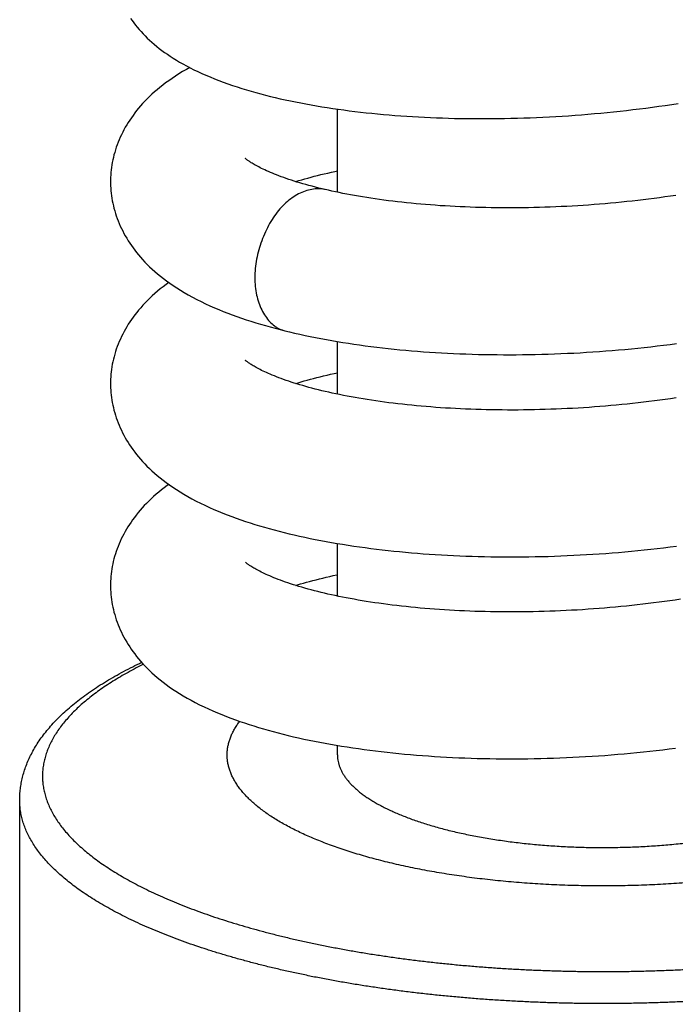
# Model space of a CAD drawing. Header units: millimetres. Extents: x 259 to 1803, y -542 to 1902.
# Tile 27 of 127: x 560 to 586, y 77 to 115. Entities that reach past the tile are written whole.
import ezdxf

# ---------------------------------------------------------------- set-up
doc = ezdxf.new("R2010")
doc.units = ezdxf.units.MM
doc.header["$LTSCALE"] = 30.734
doc.layers.get('0').update_dxf_attribs({"linetype": 'CONTINUOUS'})

msp = doc.modelspace()

# ---------------------------------------------------------------- linework, layer by layer
at = {"color": 7, "linetype": 'CONTINUOUS'}
for p, q in [((572.613, 108.471), (572.613, 111.678)), ((572.613, 100.683), (572.613, 102.713)), ((572.613, 92.895), (572.613, 94.924)), ((572.613, 86.771), (572.613, 87.137)), ((560.363, 75.136), (560.363, 85.021))]:
    msp.add_line(p, q, dxfattribs=at)
for points in [[(564.633, 115.175), (564.694, 115.089), (564.758, 115.003), (564.825, 114.918), (564.894, 114.833), (564.966, 114.749), (565.041, 114.665), (565.119, 114.582), (565.199, 114.499), (565.283, 114.418), (565.369, 114.337), (565.458, 114.256), (565.55, 114.177), (565.645, 114.098), (565.743, 114.02), (565.844, 113.943), (565.949, 113.866), (566.057, 113.79), (566.169, 113.715), (566.285, 113.64), (566.406, 113.565), (566.531, 113.491), (566.66, 113.417), (566.795, 113.343), (566.934, 113.271), (567.078, 113.198), (567.227, 113.126), (567.381, 113.055), (567.539, 112.985), (567.703, 112.916), (567.87, 112.848), (568.041, 112.781), (568.215, 112.716), (568.391, 112.653), (568.569, 112.591), (568.748, 112.532), (568.927, 112.475), (569.108, 112.42), (569.289, 112.366), (569.472, 112.315), (569.656, 112.264), (569.842, 112.216), (570.03, 112.168), (570.22, 112.123), (570.412, 112.078), (570.606, 112.035), (570.801, 111.993), (570.999, 111.952), (571.198, 111.913), (571.4, 111.875), (571.603, 111.838), (571.807, 111.803), (572.014, 111.769), (572.222, 111.736), (572.432, 111.704), (572.644, 111.673), (572.857, 111.644), (573.071, 111.616), (573.287, 111.589), (573.505, 111.564), (573.724, 111.539), (573.943, 111.516), (574.165, 111.494), (574.387, 111.474), (574.611, 111.454), (574.835, 111.436), (575.061, 111.419), (575.287, 111.403), (575.514, 111.389), (575.742, 111.376), (575.971, 111.364), (576.201, 111.353), (576.433, 111.343), (576.666, 111.335), (576.9, 111.327), (577.136, 111.321), (577.373, 111.317), (577.612, 111.313), (577.851, 111.311), (578.091, 111.31), (578.333, 111.31), (578.575, 111.311), (578.819, 111.314), (579.063, 111.317), (579.307, 111.323), (579.553, 111.329), (579.799, 111.336), (580.046, 111.345), (580.293, 111.355), (580.54, 111.367), (580.788, 111.379), (581.035, 111.393), (581.283, 111.408), (581.531, 111.424), (581.779, 111.442), (582.027, 111.461), (582.275, 111.481), (582.523, 111.502), (582.771, 111.525), (583.019, 111.549), (583.267, 111.574), (583.515, 111.6), (583.764, 111.628), (584.013, 111.657), (584.262, 111.687), (584.511, 111.719), (584.76, 111.752), (585.009, 111.786), (585.259, 111.822), (585.508, 111.859), (585.757, 111.897)], [(566.918, 113.279), (566.797, 113.211), (566.647, 113.124), (566.504, 113.036), (566.366, 112.948), (566.236, 112.861), (566.11, 112.774), (565.991, 112.687), (565.876, 112.6), (565.766, 112.513), (565.66, 112.425), (565.559, 112.338), (565.461, 112.249), (565.367, 112.161), (565.276, 112.071), (565.188, 111.982), (565.104, 111.891), (565.024, 111.801), (564.946, 111.71), (564.872, 111.619), (564.801, 111.528), (564.733, 111.437), (564.669, 111.345), (564.607, 111.253), (564.547, 111.161), (564.49, 111.068), (564.436, 110.975), (564.384, 110.881), (564.334, 110.786), (564.287, 110.69), (564.242, 110.594), (564.2, 110.498), (564.16, 110.401), (564.123, 110.303), (564.088, 110.206), (564.056, 110.108), (564.026, 110.01), (563.999, 109.913), (563.974, 109.815), (563.952, 109.717), (563.933, 109.62), (563.916, 109.523), (563.901, 109.427), (563.889, 109.33), (563.879, 109.235), (563.871, 109.139), (563.866, 109.045), (563.863, 108.95), (563.863, 108.881)], [(572.145, 108.573), (572.022, 108.602), (571.892, 108.634), (571.764, 108.666), (571.639, 108.699), (571.517, 108.732), (571.398, 108.765), (571.281, 108.798), (571.167, 108.831), (571.056, 108.865), (570.948, 108.899), (570.842, 108.933), (570.74, 108.967), (570.64, 109.001), (570.543, 109.035), (570.449, 109.069), (570.359, 109.103), (570.271, 109.137), (570.187, 109.17), (570.106, 109.203), (570.028, 109.236), (569.954, 109.268), (569.884, 109.299), (569.817, 109.33), (569.753, 109.36), (569.693, 109.389), (569.637, 109.417), (569.584, 109.445), (569.534, 109.471), (569.487, 109.497), (569.443, 109.521), (569.401, 109.545), (569.363, 109.568), (569.327, 109.59), (569.293, 109.611), (569.262, 109.631), (569.234, 109.65), (569.208, 109.668), (569.184, 109.685), (569.163, 109.7), (569.144, 109.714), (569.127, 109.727), (569.112, 109.739), (569.1, 109.749), (569.089, 109.758), (569.081, 109.766), (569.074, 109.772), (569.069, 109.777), (569.065, 109.78), (569.064, 109.781)], [(571.005, 108.881), (571.016, 108.885), (571.127, 108.918), (571.24, 108.952), (571.357, 108.986), (571.476, 109.019), (571.597, 109.052), (571.722, 109.085), (571.849, 109.117), (571.978, 109.149), (572.11, 109.18), (572.244, 109.211), (572.381, 109.242), (572.519, 109.272), (572.613, 109.291)], [(563.863, 108.881), (563.863, 108.814), (563.866, 108.719), (563.871, 108.625), (563.879, 108.529), (563.888, 108.433), (563.901, 108.337), (563.915, 108.24), (563.932, 108.143), (563.952, 108.046), (563.974, 107.948), (563.999, 107.851), (564.026, 107.753), (564.056, 107.655), (564.088, 107.557), (564.123, 107.459), (564.16, 107.362), (564.2, 107.265), (564.242, 107.168), (564.287, 107.072), (564.334, 106.977), (564.384, 106.882), (564.436, 106.788), (564.49, 106.694), (564.547, 106.601), (564.607, 106.508), (564.669, 106.416), (564.734, 106.325), (564.802, 106.234), (564.872, 106.143), (564.946, 106.052), (565.023, 105.962), (565.104, 105.871), (565.189, 105.779), (565.279, 105.688), (565.372, 105.596), (565.47, 105.504), (565.572, 105.413), (565.678, 105.321), (565.79, 105.23), (565.906, 105.139), (566.026, 105.048), (566.152, 104.958), (566.284, 104.868), (566.421, 104.778), (566.563, 104.689), (566.711, 104.601), (566.865, 104.512), (567.024, 104.425), (567.189, 104.339), (567.357, 104.255), (567.527, 104.173), (567.699, 104.095), (567.87, 104.019), (568.041, 103.947), (568.213, 103.877), (568.385, 103.809), (568.56, 103.744), (568.736, 103.679), (568.915, 103.617), (569.095, 103.556), (569.278, 103.496), (569.463, 103.439), (569.649, 103.382), (569.836, 103.328), (570.025, 103.275), (570.215, 103.223), (570.405, 103.174), (570.584, 103.129)], [(585.661, 108.349), (585.453, 108.318), (585.245, 108.288), (585.036, 108.26), (584.827, 108.232), (584.617, 108.205), (584.408, 108.179), (584.198, 108.154), (583.987, 108.13), (583.777, 108.108), (583.567, 108.086), (583.356, 108.065), (583.146, 108.046), (582.935, 108.027), (582.724, 108.01), (582.513, 107.993), (582.302, 107.978), (582.091, 107.963), (581.88, 107.95), (581.669, 107.937), (581.458, 107.926), (581.247, 107.916), (581.035, 107.906), (580.824, 107.898), (580.614, 107.891), (580.403, 107.884), (580.193, 107.879), (579.983, 107.875), (579.774, 107.871), (579.566, 107.869), (579.359, 107.868), (579.152, 107.868), (578.946, 107.869), (578.742, 107.87), (578.538, 107.873), (578.336, 107.877), (578.135, 107.882), (577.935, 107.887), (577.738, 107.894), (577.541, 107.902), (577.346, 107.91), (577.153, 107.919), (576.96, 107.93), (576.769, 107.941), (576.579, 107.953), (576.39, 107.966), (576.202, 107.98), (576.015, 107.995), (575.83, 108.011), (575.646, 108.028), (575.464, 108.045), (575.284, 108.064), (575.105, 108.083), (574.928, 108.103), (574.753, 108.124), (574.58, 108.145), (574.409, 108.168), (574.24, 108.191), (574.074, 108.215), (573.909, 108.239), (573.747, 108.264), (573.587, 108.29), (573.43, 108.316), (573.275, 108.343), (573.123, 108.371), (572.974, 108.399), (572.827, 108.427), (572.683, 108.456), (572.541, 108.485), (572.403, 108.515), (572.267, 108.545), (572.145, 108.573)], [(566.112, 104.987), (566.01, 104.913), (565.895, 104.827), (565.784, 104.74), (565.677, 104.652), (565.574, 104.563), (565.474, 104.474), (565.378, 104.383), (565.285, 104.293), (565.196, 104.201), (565.11, 104.11), (565.028, 104.018), (564.95, 103.927), (564.876, 103.836), (564.805, 103.745), (564.737, 103.654), (564.672, 103.562), (564.61, 103.47), (564.55, 103.378), (564.493, 103.285), (564.438, 103.191), (564.386, 103.097), (564.336, 103.002), (564.289, 102.906), (564.244, 102.81), (564.201, 102.713), (564.162, 102.616), (564.124, 102.518), (564.089, 102.421), (564.057, 102.323), (564.027, 102.225), (564, 102.127), (563.975, 102.029), (563.953, 101.931), (563.933, 101.834), (563.916, 101.737), (563.901, 101.64), (563.889, 101.543), (563.879, 101.448), (563.871, 101.352), (563.866, 101.257), (563.863, 101.163), (563.863, 101.093)], [(570.584, 103.129), (570.767, 103.084), (570.965, 103.038), (571.164, 102.993), (571.366, 102.949), (571.569, 102.906), (571.774, 102.865), (571.98, 102.825), (572.189, 102.787), (572.398, 102.749), (572.61, 102.713), (572.823, 102.678), (573.037, 102.645), (573.253, 102.613), (573.47, 102.581), (573.689, 102.552), (573.908, 102.523), (574.129, 102.496), (574.352, 102.47), (574.575, 102.445), (574.799, 102.421), (575.024, 102.399), (575.251, 102.378), (575.477, 102.358), (575.705, 102.339), (575.934, 102.322), (576.164, 102.305), (576.396, 102.29), (576.628, 102.276), (576.862, 102.264), (577.097, 102.252), (577.334, 102.242), (577.572, 102.233), (577.81, 102.225), (578.05, 102.219), (578.291, 102.214), (578.533, 102.21), (578.776, 102.207), (579.019, 102.205), (579.264, 102.205), (579.508, 102.206), (579.754, 102.208), (580, 102.211), (580.246, 102.216), (580.493, 102.222), (580.74, 102.229), (580.987, 102.237), (581.234, 102.247), (581.482, 102.258), (581.729, 102.27), (581.976, 102.283), (582.223, 102.298), (582.47, 102.313), (582.716, 102.33), (582.963, 102.349), (583.21, 102.368), (583.457, 102.389), (583.704, 102.411), (583.952, 102.435), (584.2, 102.459), (584.448, 102.485), (584.696, 102.513), (584.944, 102.541), (585.193, 102.571), (585.441, 102.603), (585.689, 102.635)], [(569.814, 101.543), (569.751, 101.573), (569.691, 101.602), (569.635, 101.63), (569.582, 101.658), (569.532, 101.684), (569.485, 101.71), (569.441, 101.735), (569.4, 101.758), (569.361, 101.781), (569.325, 101.803), (569.292, 101.824), (569.261, 101.844), (569.233, 101.863), (569.207, 101.881), (569.183, 101.897), (569.162, 101.913), (569.143, 101.927), (569.126, 101.94), (569.112, 101.952), (569.099, 101.962), (569.089, 101.971), (569.08, 101.978), (569.074, 101.984), (569.069, 101.989), (569.065, 101.992), (569.065, 101.993)], [(585.672, 100.536), (585.464, 100.506), (585.256, 100.477), (585.048, 100.449), (584.839, 100.422), (584.629, 100.395), (584.42, 100.37), (584.21, 100.346), (583.999, 100.323), (583.789, 100.301), (583.579, 100.28), (583.369, 100.26), (583.159, 100.241), (582.948, 100.223), (582.738, 100.206), (582.528, 100.19), (582.317, 100.175), (582.107, 100.161), (581.896, 100.148), (581.684, 100.136), (581.473, 100.125), (581.262, 100.115), (581.051, 100.106), (580.84, 100.099), (580.629, 100.092), (580.419, 100.086), (580.209, 100.081), (580, 100.077), (579.791, 100.074), (579.583, 100.072), (579.375, 100.072), (579.169, 100.072), (578.963, 100.073), (578.759, 100.075), (578.555, 100.078), (578.353, 100.082), (578.153, 100.087), (577.953, 100.093), (577.756, 100.1), (577.559, 100.108), (577.364, 100.117), (577.17, 100.126), (576.978, 100.137), (576.786, 100.148), (576.596, 100.161), (576.407, 100.174), (576.219, 100.188), (576.033, 100.203), (575.848, 100.219), (575.664, 100.236), (575.482, 100.254), (575.302, 100.272), (575.123, 100.292), (574.946, 100.312), (574.771, 100.333), (574.598, 100.354), (574.426, 100.377), (574.257, 100.4), (574.091, 100.424), (573.926, 100.448), (573.764, 100.473), (573.605, 100.499), (573.447, 100.525), (573.293, 100.552), (573.141, 100.579), (572.991, 100.607), (572.844, 100.636), (572.699, 100.665), (572.557, 100.694), (572.418, 100.724), (572.28, 100.754), (572.146, 100.785), (572.014, 100.817), (571.884, 100.848), (571.757, 100.88), (571.633, 100.913), (571.511, 100.945), (571.392, 100.978), (571.275, 101.012), (571.161, 101.045), (571.05, 101.079), (570.942, 101.113), (570.837, 101.147), (570.735, 101.181), (570.635, 101.215), (570.539, 101.249), (570.446, 101.283), (570.355, 101.316), (570.268, 101.35), (570.183, 101.384), (570.102, 101.417), (570.025, 101.449), (569.951, 101.481), (569.881, 101.513), (569.814, 101.543)], [(571.005, 101.093), (571.105, 101.124), (571.218, 101.158), (571.334, 101.191), (571.452, 101.225), (571.573, 101.258), (571.697, 101.29), (571.824, 101.323), (571.952, 101.355), (572.084, 101.386), (572.217, 101.417), (572.352, 101.448), (572.49, 101.478), (572.613, 101.504)], [(563.863, 101.093), (563.863, 101.026), (563.866, 100.932), (563.871, 100.837), (563.878, 100.742), (563.888, 100.647), (563.9, 100.551), (563.915, 100.454), (563.932, 100.358), (563.952, 100.26), (563.974, 100.163), (563.998, 100.066), (564.025, 99.968), (564.055, 99.87), (564.087, 99.773), (564.121, 99.675), (564.158, 99.578), (564.198, 99.481), (564.24, 99.385), (564.285, 99.289), (564.332, 99.194), (564.381, 99.099), (564.433, 99.005), (564.487, 98.911), (564.544, 98.818), (564.603, 98.726), (564.665, 98.634), (564.73, 98.543), (564.797, 98.452), (564.867, 98.361), (564.941, 98.271), (565.017, 98.181), (565.098, 98.09), (565.182, 97.999), (565.271, 97.908), (565.364, 97.816), (565.461, 97.725), (565.563, 97.633), (565.668, 97.542), (565.779, 97.451), (565.894, 97.36), (566.014, 97.27), (566.139, 97.18), (566.27, 97.09), (566.406, 97), (566.547, 96.911), (566.694, 96.823), (566.847, 96.735), (567.005, 96.648), (567.168, 96.562), (567.336, 96.478), (567.506, 96.396), (567.677, 96.317), (567.849, 96.241), (568.02, 96.168), (568.192, 96.097), (568.365, 96.029), (568.538, 95.964), (568.713, 95.9), (568.889, 95.838), (569.066, 95.778), (569.246, 95.719), (569.427, 95.662), (569.611, 95.606), (569.797, 95.551), (569.984, 95.498), (570.174, 95.447), (570.366, 95.396), (570.559, 95.347), (570.755, 95.299), (570.953, 95.253), (571.153, 95.207), (571.354, 95.163), (571.558, 95.121), (571.763, 95.079), (571.969, 95.039), (572.178, 95.001), (572.388, 94.963), (572.599, 94.927), (572.813, 94.892), (573.027, 94.858), (573.243, 94.825), (573.46, 94.794), (573.679, 94.764), (573.899, 94.735), (574.12, 94.707), (574.343, 94.681), (574.566, 94.656), (574.79, 94.632), (575.015, 94.609), (575.242, 94.588), (575.469, 94.567), (575.697, 94.548), (575.926, 94.53), (576.157, 94.514), (576.389, 94.498), (576.623, 94.484), (576.857, 94.471), (577.093, 94.459), (577.33, 94.449), (577.568, 94.439), (577.807, 94.431), (578.047, 94.424), (578.288, 94.418), (578.53, 94.414), (578.773, 94.41), (579.016, 94.408), (579.261, 94.408), (579.505, 94.408), (579.751, 94.41), (579.997, 94.412), (580.244, 94.417), (580.49, 94.422), (580.737, 94.428), (580.985, 94.436), (581.232, 94.445), (581.48, 94.456), (581.727, 94.467), (581.974, 94.48), (582.221, 94.494), (582.468, 94.509), (582.715, 94.525), (582.962, 94.543), (583.209, 94.562), (583.456, 94.582), (583.703, 94.604), (583.951, 94.626), (584.199, 94.65), (584.447, 94.676), (584.696, 94.702), (584.944, 94.73), (585.192, 94.76), (585.441, 94.79), (585.689, 94.822)], [(566.112, 97.199), (566.051, 97.156), (565.939, 97.073), (565.832, 96.99), (565.727, 96.906), (565.626, 96.821), (565.528, 96.735), (565.433, 96.648), (565.341, 96.56), (565.252, 96.472), (565.166, 96.383), (565.084, 96.293), (565.004, 96.203), (564.928, 96.113), (564.855, 96.022), (564.786, 95.931), (564.719, 95.841), (564.655, 95.75), (564.594, 95.659), (564.536, 95.567), (564.48, 95.475), (564.426, 95.383), (564.375, 95.289), (564.326, 95.195), (564.28, 95.1), (564.236, 95.005), (564.194, 94.909), (564.155, 94.813), (564.119, 94.716), (564.084, 94.619), (564.053, 94.522), (564.024, 94.425), (563.997, 94.328), (563.973, 94.231), (563.951, 94.135), (563.932, 94.038), (563.915, 93.942), (563.9, 93.846), (563.888, 93.751), (563.878, 93.656), (563.871, 93.562), (563.866, 93.468), (563.863, 93.374), (563.863, 93.305)], [(569.795, 93.764), (569.733, 93.794), (569.675, 93.823), (569.619, 93.851), (569.567, 93.878), (569.518, 93.904), (569.472, 93.929), (569.428, 93.954), (569.388, 93.977), (569.35, 94), (569.315, 94.022), (569.282, 94.043), (569.252, 94.062), (569.224, 94.081), (569.199, 94.098), (569.176, 94.115), (569.156, 94.13), (569.138, 94.144), (569.122, 94.156), (569.108, 94.167), (569.096, 94.177), (569.086, 94.186), (569.078, 94.193), (569.072, 94.198), (569.067, 94.202), (569.065, 94.205), (569.064, 94.206)], [(585.85, 92.775), (585.643, 92.744), (585.436, 92.714), (585.227, 92.685), (585.019, 92.657), (584.809, 92.63), (584.6, 92.604), (584.39, 92.579), (584.179, 92.555), (583.969, 92.532), (583.758, 92.51), (583.548, 92.489), (583.337, 92.469), (583.126, 92.45), (582.914, 92.432), (582.703, 92.415), (582.492, 92.4), (582.28, 92.385), (582.069, 92.371), (581.857, 92.358), (581.646, 92.346), (581.434, 92.336), (581.223, 92.326), (581.011, 92.317), (580.8, 92.309), (580.589, 92.303), (580.379, 92.297), (580.169, 92.292), (579.959, 92.289), (579.75, 92.286), (579.542, 92.284), (579.335, 92.284), (579.128, 92.284), (578.923, 92.285), (578.718, 92.288), (578.515, 92.291), (578.313, 92.295), (578.112, 92.301), (577.913, 92.307), (577.715, 92.314), (577.519, 92.322), (577.323, 92.331), (577.129, 92.341), (576.936, 92.351), (576.745, 92.363), (576.554, 92.376), (576.365, 92.389), (576.178, 92.404), (575.991, 92.419), (575.806, 92.435), (575.623, 92.452), (575.441, 92.47), (575.261, 92.489), (575.082, 92.508), (574.906, 92.529), (574.731, 92.55), (574.558, 92.572), (574.387, 92.594), (574.218, 92.617), (574.052, 92.641), (573.888, 92.666), (573.726, 92.691), (573.566, 92.717), (573.409, 92.744), (573.255, 92.771), (573.103, 92.799), (572.953, 92.827), (572.807, 92.855), (572.663, 92.884), (572.522, 92.914), (572.383, 92.944), (572.248, 92.974), (572.114, 93.005), (571.983, 93.036), (571.854, 93.068), (571.727, 93.1), (571.603, 93.133), (571.481, 93.166), (571.362, 93.199), (571.246, 93.233), (571.133, 93.266), (571.022, 93.3), (570.915, 93.334), (570.81, 93.368), (570.709, 93.402), (570.61, 93.436), (570.514, 93.47), (570.422, 93.504), (570.332, 93.538), (570.245, 93.571), (570.161, 93.605), (570.081, 93.638), (570.004, 93.67), (569.931, 93.702), (569.861, 93.734), (569.795, 93.764)], [(571.005, 93.305), (571.078, 93.328), (571.19, 93.362), (571.305, 93.395), (571.423, 93.429), (571.543, 93.462), (571.666, 93.495), (571.791, 93.527), (571.919, 93.559), (572.05, 93.591), (572.182, 93.622), (572.318, 93.652), (572.455, 93.683), (572.595, 93.712), (572.613, 93.716)], [(563.863, 93.305), (563.863, 93.238), (563.866, 93.144), (563.871, 93.049), (563.878, 92.954), (563.888, 92.859), (563.9, 92.762), (563.915, 92.666), (563.932, 92.569), (563.952, 92.472), (563.974, 92.374), (563.998, 92.277), (564.025, 92.179), (564.055, 92.081), (564.087, 91.984), (564.122, 91.886), (564.159, 91.789), (564.199, 91.692), (564.241, 91.595), (564.285, 91.499), (564.332, 91.404), (564.382, 91.309), (564.434, 91.215), (564.488, 91.121), (564.545, 91.028), (564.605, 90.936), (564.667, 90.844), (564.731, 90.753), (564.799, 90.662), (564.869, 90.571), (564.943, 90.481), (565.02, 90.39), (565.101, 90.299), (565.185, 90.208), (565.274, 90.117), (565.367, 90.025), (565.464, 89.934), (565.565, 89.844), (565.67, 89.753), (565.779, 89.663), (565.892, 89.574), (566.01, 89.485), (566.132, 89.397), (566.259, 89.309), (566.39, 89.222), (566.527, 89.136), (566.669, 89.05), (566.817, 88.964), (566.972, 88.878), (567.134, 88.792), (567.3, 88.707), (567.471, 88.625), (567.643, 88.544), (567.815, 88.468), (567.987, 88.394), (568.16, 88.323), (568.332, 88.254), (568.505, 88.188), (568.679, 88.124), (568.855, 88.062), (569.032, 88.001), (569.212, 87.942), (569.393, 87.885), (569.577, 87.828), (569.762, 87.774), (569.95, 87.72), (570.14, 87.668), (570.331, 87.617), (570.525, 87.568), (570.721, 87.52), (570.919, 87.473), (571.118, 87.427), (571.319, 87.383), (571.523, 87.34), (571.728, 87.299), (571.934, 87.258), (572.142, 87.219), (572.352, 87.181), (572.564, 87.145), (572.777, 87.11), (572.991, 87.076), (573.207, 87.043), (573.425, 87.011), (573.643, 86.981), (573.863, 86.952), (574.084, 86.924), (574.307, 86.897), (574.53, 86.872), (574.755, 86.848), (574.98, 86.825), (575.206, 86.803), (575.433, 86.783), (575.662, 86.763), (575.891, 86.745), (576.121, 86.729), (576.353, 86.713), (576.585, 86.699), (576.82, 86.685), (577.055, 86.673), (577.292, 86.663), (577.53, 86.653), (577.769, 86.645), (578.009, 86.637), (578.25, 86.631), (578.492, 86.627), (578.735, 86.623), (578.979, 86.621), (579.223, 86.62), (579.468, 86.62), (579.714, 86.622), (579.96, 86.624), (580.207, 86.628), (580.454, 86.633), (580.701, 86.64), (580.949, 86.647), (581.197, 86.656), (581.444, 86.666), (581.692, 86.678), (581.939, 86.69), (582.187, 86.704), (582.434, 86.719), (582.681, 86.735), (582.928, 86.753), (583.175, 86.772), (583.423, 86.792), (583.67, 86.813), (583.918, 86.836), (584.166, 86.859), (584.415, 86.885), (584.664, 86.911), (584.912, 86.939), (585.161, 86.968), (585.409, 86.998), (585.658, 87.03)]]:
    msp.add_lwpolyline(points, dxfattribs=at)
at = {"color": 9, "linetype": 'CONTINUOUS'}
for points, knots in [([(572.145, 108.573), (572.136, 108.575), (572.087, 108.586), (571.998, 108.6), (571.834, 108.608), (571.621, 108.589), (571.365, 108.52), (571.11, 108.408), (570.86, 108.255), (570.619, 108.061), (570.392, 107.829), (570.183, 107.561), (569.996, 107.262), (569.83, 106.939), (569.69, 106.599), (569.577, 106.246), (569.493, 105.887), (569.44, 105.528), (569.428, 105.289), (569.428, 105.171)], [0, 0, 0, 0, 0.005789, 0.030502, 0.055546, 0.107049, 0.16107, 0.218019, 0.278104, 0.341408, 0.407961, 0.477713, 0.550228, 0.624819, 0.700688, 0.776981, 0.852834, 0.92742, 1, 1, 1, 1]), ([(569.428, 105.171), (569.428, 104.949), (569.46, 104.62), (569.574, 104.209), (569.687, 103.933), (569.827, 103.689), (569.993, 103.479), (570.153, 103.336), (570.291, 103.245), (570.399, 103.19), (570.497, 103.152), (570.56, 103.135), (570.584, 103.129)], [0, 0, 0, 0, 0.265555, 0.389969, 0.508198, 0.620073, 0.725767, 0.826007, 0.874583, 0.922449, 0.969956, 1, 1, 1, 1]), ([(565.133, 90.265), (565.065, 90.231), (564.893, 90.144), (564.62, 89.999), (564.319, 89.829), (564.031, 89.656), (563.756, 89.481), (563.494, 89.303), (563.246, 89.123), (563.012, 88.941), (562.792, 88.757), (562.585, 88.57), (562.393, 88.382), (562.216, 88.192), (562.053, 88), (561.904, 87.807), (561.77, 87.613), (561.651, 87.417), (561.547, 87.221), (561.458, 87.023), (561.384, 86.824), (561.325, 86.625), (561.281, 86.426), (561.252, 86.226), (561.239, 86.025), (561.241, 85.825), (561.258, 85.625), (561.291, 85.425), (561.339, 85.225), (561.402, 85.026), (561.479, 84.828), (561.573, 84.631), (561.681, 84.434), (561.803, 84.239), (561.941, 84.045), (562.093, 83.852), (562.26, 83.661), (562.442, 83.471), (562.637, 83.284), (562.847, 83.098), (563.071, 82.914), (563.309, 82.732), (563.561, 82.553), (563.826, 82.376), (564.104, 82.201), (564.396, 82.029), (564.7, 81.86), (565.018, 81.694), (565.348, 81.53), (565.69, 81.37), (566.044, 81.213), (566.41, 81.06), (566.787, 80.909), (567.176, 80.763), (567.44, 80.668), (567.574, 80.622)], [0, 0, 0, 0, 0.015153, 0.03912, 0.062421, 0.085056, 0.107025, 0.12833, 0.148976, 0.168969, 0.188321, 0.207043, 0.225151, 0.242665, 0.259607, 0.276005, 0.29189, 0.307299, 0.322272, 0.336856, 0.351102, 0.365065, 0.378805, 0.392386, 0.405874, 0.419336, 0.432842, 0.446458, 0.46025, 0.47428, 0.488608, 0.503288, 0.51837, 0.533899, 0.549913, 0.566449, 0.583537, 0.601202, 0.619467, 0.638351, 0.657868, 0.678029, 0.698845, 0.720321, 0.742462, 0.76527, 0.788744, 0.812882, 0.837682, 0.863139, 0.889245, 0.915994, 0.943376, 0.971382, 1, 1, 1, 1]), ([(604.163, 82.494), (604.098, 82.428), (603.965, 82.297), (603.753, 82.105), (603.527, 81.916), (603.287, 81.728), (603.033, 81.543), (602.765, 81.361), (602.483, 81.18), (602.188, 81.003), (601.88, 80.828), (601.559, 80.656), (601.225, 80.487), (600.879, 80.321), (600.52, 80.158), (600.149, 79.999), (599.766, 79.843), (599.372, 79.691), (598.966, 79.542), (598.55, 79.397), (598.122, 79.256), (597.685, 79.119), (597.237, 78.986), (596.779, 78.857), (596.312, 78.732), (595.835, 78.612), (595.35, 78.495), (594.856, 78.384), (594.353, 78.277), (593.843, 78.174), (593.326, 78.077), (592.801, 77.984), (592.27, 77.895), (591.732, 77.812), (591.188, 77.734), (590.638, 77.66), (590.083, 77.592), (589.523, 77.528), (588.958, 77.47), (588.389, 77.417), (587.817, 77.369), (587.241, 77.327), (586.662, 77.29), (586.081, 77.258), (585.497, 77.231), (584.911, 77.21), (584.324, 77.194), (583.736, 77.183), (583.148, 77.178), (582.559, 77.178), (581.971, 77.183), (581.383, 77.194), (580.796, 77.21), (580.21, 77.232), (579.627, 77.259), (579.045, 77.291), (578.467, 77.328), (577.891, 77.371), (577.318, 77.419), (576.75, 77.472), (576.185, 77.53), (575.625, 77.594), (575.07, 77.662), (574.521, 77.736), (573.977, 77.814), (573.439, 77.898), (572.908, 77.986), (572.383, 78.079), (571.866, 78.177), (571.356, 78.28), (570.854, 78.387), (570.361, 78.499), (569.875, 78.615), (569.399, 78.736), (568.932, 78.861), (568.475, 78.99), (568.027, 79.123), (567.59, 79.26), (567.163, 79.402), (566.746, 79.547), (566.341, 79.695), (565.947, 79.848), (565.565, 80.004), (565.194, 80.163), (564.836, 80.326), (564.489, 80.492), (564.156, 80.661), (563.835, 80.833), (563.527, 81.008), (563.233, 81.186), (562.952, 81.366), (562.684, 81.549), (562.431, 81.734), (562.191, 81.921), (561.966, 82.111), (561.754, 82.303), (561.557, 82.496), (561.375, 82.691), (561.208, 82.888), (561.055, 83.087), (560.917, 83.286), (560.794, 83.487), (560.687, 83.689), (560.594, 83.892), (560.517, 84.096), (560.455, 84.301), (560.409, 84.506), (560.378, 84.711), (560.365, 84.883), (560.363, 84.986), (560.363, 85.021)], [0, 0, 0, 0, 0.005798, 0.011791, 0.017982, 0.024376, 0.030976, 0.037785, 0.044803, 0.052032, 0.059472, 0.067122, 0.074981, 0.083049, 0.091323, 0.099802, 0.108482, 0.11736, 0.126434, 0.135699, 0.145152, 0.154789, 0.164604, 0.174595, 0.184754, 0.195079, 0.205562, 0.2162, 0.226985, 0.237912, 0.248976, 0.26017, 0.271488, 0.282923, 0.294468, 0.306118, 0.317866, 0.329704, 0.341626, 0.353624, 0.365693, 0.377823, 0.390009, 0.402242, 0.414517, 0.426824, 0.439158, 0.45151, 0.463872, 0.476239, 0.488602, 0.500953, 0.513286, 0.525592, 0.537866, 0.550098, 0.562282, 0.574411, 0.586477, 0.598473, 0.610392, 0.622228, 0.633973, 0.64562, 0.657162, 0.668594, 0.679908, 0.691097, 0.702157, 0.71308, 0.723861, 0.734494, 0.744973, 0.755292, 0.765447, 0.775432, 0.785242, 0.794873, 0.804321, 0.81358, 0.822648, 0.831521, 0.840194, 0.848666, 0.856934, 0.864996, 0.872849, 0.880493, 0.887926, 0.895149, 0.90216, 0.908963, 0.915556, 0.921944, 0.92813, 0.934116, 0.939909, 0.945513, 0.950937, 0.956189, 0.961279, 0.966218, 0.971019, 0.975696, 0.980264, 0.984742, 0.989148, 0.993501, 0.997823, 1, 1, 1, 1]), ([(567.574, 80.622), (567.709, 80.575), (567.983, 80.481), (568.401, 80.347), (568.829, 80.216), (569.266, 80.09), (569.713, 79.967), (570.169, 79.849), (570.634, 79.734), (571.107, 79.625), (571.588, 79.519), (572.077, 79.418), (572.574, 79.321), (573.077, 79.229), (573.588, 79.142), (574.105, 79.059), (574.628, 78.981), (575.156, 78.908), (575.69, 78.84), (576.229, 78.777), (576.773, 78.719), (577.32, 78.665), (577.872, 78.617), (578.427, 78.574), (578.985, 78.536), (579.546, 78.503), (580.109, 78.475), (580.674, 78.452), (581.24, 78.435), (581.808, 78.422), (582.376, 78.415), (582.945, 78.413), (583.513, 78.417), (584.081, 78.425), (584.649, 78.439), (585.215, 78.458), (585.779, 78.482), (586.342, 78.512), (586.902, 78.546), (587.459, 78.586), (588.013, 78.63), (588.563, 78.68), (589.11, 78.735), (589.652, 78.795), (590.189, 78.859), (590.722, 78.929), (591.249, 79.003), (591.77, 79.083), (592.285, 79.167), (592.794, 79.255), (593.295, 79.349), (593.79, 79.447), (594.277, 79.549), (594.756, 79.656), (595.226, 79.767), (595.689, 79.882), (596.142, 80.002), (596.586, 80.126), (597.021, 80.254), (597.446, 80.385), (597.86, 80.521), (598.265, 80.66), (598.658, 80.803), (599.041, 80.95), (599.413, 81.1), (599.773, 81.253), (600.122, 81.41), (600.458, 81.57), (600.783, 81.732), (601.095, 81.898), (601.394, 82.066), (601.681, 82.238), (601.954, 82.411), (602.215, 82.588), (602.462, 82.766), (602.695, 82.947), (602.915, 83.13), (603.121, 83.315), (603.313, 83.501), (603.491, 83.69), (603.654, 83.879), (603.803, 84.071), (603.938, 84.264), (604.058, 84.458), (604.13, 84.589), (604.163, 84.655)], [0, 0, 0, 0, 0.011198, 0.02262, 0.03426, 0.046113, 0.058173, 0.070434, 0.08289, 0.095534, 0.108359, 0.121359, 0.134526, 0.147853, 0.161333, 0.174957, 0.188718, 0.202609, 0.21662, 0.230744, 0.244972, 0.259296, 0.273708, 0.288198, 0.302758, 0.317379, 0.332053, 0.34677, 0.361522, 0.376299, 0.391094, 0.405896, 0.420696, 0.435487, 0.450258, 0.465, 0.479706, 0.494365, 0.50897, 0.523511, 0.537979, 0.552366, 0.566663, 0.580862, 0.594955, 0.608932, 0.622786, 0.636508, 0.650092, 0.663528, 0.67681, 0.68993, 0.70288, 0.715654, 0.728244, 0.740644, 0.752848, 0.764849, 0.776641, 0.788218, 0.799576, 0.810709, 0.821612, 0.832281, 0.842712, 0.8529, 0.862844, 0.87254, 0.881985, 0.891179, 0.90012, 0.908807, 0.91724, 0.925421, 0.933352, 0.941033, 0.948471, 0.955668, 0.962631, 0.969368, 0.975886, 0.982195, 0.988308, 0.994238, 1, 1, 1, 1])]:
    msp.add_open_spline(points, degree=3, knots=knots, dxfattribs=at)
at = {"color": 7, "linetype": 'CONTINUOUS'}
for points, knots in [([(560.363, 85.021), (560.363, 85.094), (560.367, 85.242), (560.387, 85.464), (560.422, 85.686), (560.47, 85.908), (560.532, 86.132), (560.61, 86.356), (560.703, 86.581), (560.811, 86.807), (560.936, 87.034), (561.078, 87.26), (561.236, 87.486), (561.412, 87.711), (561.604, 87.935), (561.813, 88.157), (562.039, 88.377), (562.28, 88.593), (562.537, 88.806), (562.809, 89.014), (563.095, 89.219), (563.395, 89.419), (563.708, 89.615), (564.033, 89.806), (564.371, 89.993), (564.716, 90.171), (564.949, 90.286), (565.064, 90.341)], [0, 0, 0, 0, 0.029534, 0.059214, 0.08919, 0.119576, 0.150538, 0.182194, 0.214695, 0.248153, 0.282702, 0.318423, 0.355284, 0.393343, 0.432812, 0.47361, 0.515655, 0.558944, 0.603582, 0.649392, 0.696352, 0.744557, 0.793924, 0.844399, 0.896006, 0.948808, 1, 1, 1, 1]), ([(595.118, 89.472), (595.147, 89.456), (595.248, 89.4), (595.418, 89.3), (595.624, 89.172), (595.819, 89.042), (596.003, 88.909), (596.176, 88.775), (596.337, 88.64), (596.487, 88.502), (596.626, 88.363), (596.753, 88.223), (596.869, 88.082), (596.972, 87.939), (597.064, 87.795), (597.143, 87.651), (597.211, 87.505), (597.266, 87.359), (597.309, 87.213), (597.34, 87.065), (597.358, 86.918), (597.365, 86.771), (597.358, 86.623), (597.34, 86.476), (597.309, 86.329), (597.266, 86.182), (597.211, 86.036), (597.143, 85.891), (597.064, 85.746), (596.972, 85.602), (596.869, 85.46), (596.753, 85.318), (596.626, 85.178), (596.487, 85.039), (596.337, 84.902), (596.176, 84.766), (596.003, 84.632), (595.819, 84.5), (595.624, 84.369), (595.418, 84.241), (595.202, 84.115), (594.975, 83.991), (594.738, 83.869), (594.491, 83.75), (594.235, 83.634), (593.968, 83.52), (593.692, 83.409), (593.408, 83.3), (593.114, 83.195), (592.811, 83.093), (592.5, 82.993), (592.181, 82.897), (591.854, 82.805), (591.52, 82.715), (591.178, 82.629), (590.829, 82.547), (590.473, 82.468), (590.111, 82.392), (589.743, 82.321), (589.369, 82.253), (588.989, 82.189), (588.604, 82.129), (588.215, 82.073), (587.821, 82.02), (587.422, 81.972), (587.02, 81.928), (586.615, 81.888), (586.206, 81.852), (585.794, 81.82), (585.38, 81.792), (584.964, 81.769), (584.546, 81.75), (584.126, 81.735), (583.705, 81.724), (583.284, 81.718), (582.863, 81.716), (582.441, 81.718), (582.02, 81.724), (581.599, 81.735), (581.18, 81.75), (580.762, 81.769), (580.345, 81.792), (579.931, 81.82), (579.519, 81.852), (579.111, 81.888), (578.705, 81.928), (578.303, 81.972), (577.904, 82.02), (577.51, 82.073), (577.121, 82.129), (576.736, 82.189), (576.356, 82.253), (575.982, 82.321), (575.614, 82.392), (575.252, 82.468), (574.896, 82.547), (574.547, 82.629), (574.206, 82.715), (573.871, 82.805), (573.544, 82.897), (573.225, 82.993), (572.914, 83.093), (572.71, 83.162), (572.61, 83.197)], [0, 0, 0, 0, 0.00324, 0.011489, 0.019475, 0.027198, 0.034661, 0.041865, 0.048816, 0.05552, 0.061982, 0.068212, 0.07422, 0.08002, 0.085625, 0.091053, 0.096323, 0.101458, 0.106479, 0.111416, 0.116293, 0.121141, 0.12599, 0.130867, 0.135804, 0.140825, 0.14596, 0.15123, 0.156658, 0.162263, 0.168063, 0.174071, 0.180301, 0.186763, 0.193466, 0.200418, 0.207622, 0.215085, 0.222808, 0.230794, 0.239043, 0.247554, 0.256329, 0.265364, 0.274656, 0.284205, 0.294002, 0.304049, 0.314337, 0.324862, 0.335619, 0.3466, 0.357802, 0.369216, 0.380834, 0.392652, 0.404658, 0.416848, 0.429212, 0.44174, 0.454427, 0.46726, 0.480234, 0.493338, 0.50656, 0.519896, 0.533331, 0.546858, 0.560469, 0.574148, 0.587891, 0.601685, 0.615519, 0.629386, 0.643271, 0.657168, 0.671066, 0.684951, 0.698818, 0.712652, 0.726446, 0.740189, 0.753868, 0.767478, 0.781005, 0.794441, 0.807777, 0.820999, 0.834103, 0.847076, 0.85991, 0.872597, 0.885125, 0.897489, 0.909679, 0.921684, 0.933502, 0.945121, 0.956534, 0.967736, 0.978717, 0.989475, 1, 1, 1, 1]), ([(572.61, 83.197), (572.511, 83.231), (572.318, 83.3), (572.033, 83.409), (571.757, 83.52), (571.49, 83.634), (571.234, 83.75), (570.987, 83.869), (570.75, 83.991), (570.523, 84.115), (570.307, 84.241), (570.101, 84.369), (569.906, 84.5), (569.722, 84.632), (569.55, 84.766), (569.388, 84.902), (569.238, 85.039), (569.099, 85.178), (568.972, 85.318), (568.857, 85.46), (568.753, 85.602), (568.661, 85.746), (568.582, 85.891), (568.514, 86.036), (568.459, 86.182), (568.416, 86.329), (568.385, 86.476), (568.367, 86.623), (568.361, 86.771), (568.367, 86.918), (568.385, 87.065), (568.416, 87.213), (568.459, 87.359), (568.514, 87.505), (568.582, 87.651), (568.661, 87.795), (568.75, 87.934), (568.814, 88.023), (568.846, 88.065)], [0, 0, 0, 0, 0.042946, 0.084886, 0.125787, 0.165646, 0.204438, 0.242151, 0.278783, 0.314313, 0.34875, 0.382088, 0.414325, 0.445481, 0.475555, 0.504573, 0.532557, 0.559531, 0.58554, 0.610621, 0.63483, 0.658231, 0.680888, 0.70289, 0.724323, 0.745286, 0.765894, 0.786254, 0.806494, 0.826733, 0.847093, 0.867701, 0.888664, 0.910097, 0.932099, 0.954756, 0.978157, 1, 1, 1, 1]), ([(572.613, 86.771), (572.613, 86.761), (572.613, 86.714), (572.619, 86.628), (572.637, 86.515), (572.666, 86.402), (572.705, 86.289), (572.754, 86.176), (572.813, 86.065), (572.882, 85.954), (572.962, 85.844), (573.051, 85.735), (573.15, 85.627), (573.259, 85.52), (573.378, 85.414), (573.506, 85.31), (573.644, 85.207), (573.791, 85.106), (573.947, 85.007), (574.112, 84.909), (574.285, 84.813), (574.468, 84.72), (574.659, 84.628), (574.858, 84.538), (575.065, 84.451), (575.28, 84.366), (575.502, 84.283), (575.732, 84.203), (575.969, 84.126), (576.213, 84.051), (576.464, 83.979), (576.721, 83.909), (576.985, 83.843), (577.254, 83.779), (577.529, 83.719), (577.809, 83.661), (578.095, 83.607), (578.385, 83.556), (578.68, 83.508), (578.979, 83.464), (579.282, 83.422), (579.588, 83.384), (579.898, 83.35), (580.21, 83.319), (580.526, 83.291), (580.844, 83.267), (581.163, 83.247), (581.485, 83.23), (581.808, 83.216), (582.132, 83.206), (582.456, 83.2), (582.781, 83.197), (583.106, 83.198), (583.431, 83.203), (583.756, 83.211), (584.079, 83.222), (584.401, 83.238), (584.722, 83.256), (585.041, 83.279), (585.357, 83.305), (585.671, 83.334), (585.983, 83.367), (586.291, 83.403), (586.595, 83.443), (586.896, 83.485), (587.193, 83.532), (587.486, 83.581), (587.774, 83.634), (588.056, 83.69), (588.334, 83.749), (588.606, 83.811), (588.873, 83.876), (589.133, 83.944), (589.387, 84.014), (589.635, 84.088), (589.875, 84.164), (590.033, 84.217), (590.11, 84.244)], [0, 0, 0, 0, 0.001503, 0.007529, 0.013608, 0.019785, 0.026097, 0.032582, 0.039273, 0.046199, 0.053387, 0.060857, 0.068629, 0.076717, 0.085135, 0.093891, 0.102994, 0.112448, 0.122256, 0.132421, 0.142943, 0.153819, 0.165048, 0.176626, 0.188549, 0.20081, 0.213403, 0.226322, 0.239557, 0.253101, 0.266944, 0.281076, 0.295487, 0.310166, 0.325101, 0.340282, 0.355695, 0.371328, 0.387168, 0.403202, 0.419417, 0.435798, 0.452332, 0.469004, 0.4858, 0.502706, 0.519706, 0.536785, 0.55393, 0.571123, 0.588351, 0.605598, 0.622849, 0.640089, 0.657301, 0.674472, 0.691586, 0.708628, 0.725582, 0.742435, 0.759171, 0.775776, 0.792235, 0.808535, 0.824661, 0.8406, 0.856338, 0.871863, 0.887161, 0.90222, 0.917029, 0.931575, 0.945848, 0.959837, 0.973531, 0.986922, 1, 1, 1, 1])]:
    msp.add_open_spline(points, degree=3, knots=knots, dxfattribs=at)

doc.saveas('drawing.dxf')
